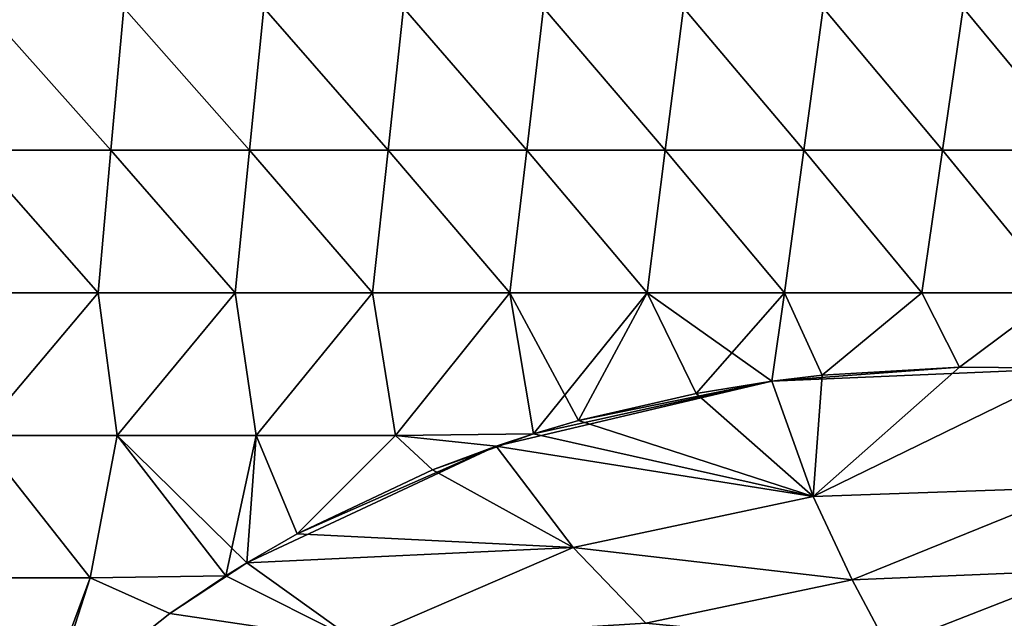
# Model space of a CAD drawing. Header units: millimetres. Extents: x -71 to 126, y -35 to 75.
# Tile 154 of 178: x 58 to 79, y -6 to 7. Entities that reach past the tile are written whole.
import ezdxf

# ---------------------------------------------------------------- set-up
doc = ezdxf.new("R2010")
doc.units = ezdxf.units.MM
doc.header["$LTSCALE"] = 52.536866
for name, color, linetype in [('14', 7, 'CONTINUOUS'), ('414', 7, 'CONTINUOUS'), ('419', 7, 'CONTINUOUS'), ('7', 7, 'CONTINUOUS')]:
    doc.layers.add(name, color=color, linetype=linetype)

msp = doc.modelspace()

# ---------------------------------------------------------------- linework, layer by layer
at = {"layer": '14', "linetype": 'Continuous'}
for points in [[(73.908, -0.745, -17.958), (74.972, -0.617, -17.898), (77.861, -0.447, -17.734), (73.908, -0.745, -17.958)], [(73.908, -0.745, -17.958), (77.861, -0.447, -17.734), (80.324, -0.471, -17.594), (73.908, -0.745, -17.958)], [(73.908, -0.745, -17.958), (80.324, -0.471, -17.594), (74.779, -3.175, -17.155), (73.908, -0.745, -17.958)], [(80.324, -0.471, -17.594), (80.416, -2.975, -16.799), (74.779, -3.175, -17.155), (80.324, -0.471, -17.594)], [(72.318, -1.002, -18.048), (73.908, -0.745, -17.958), (74.779, -3.175, -17.155), (72.318, -1.002, -18.048)], [(69.838, -1.576, -18.189), (72.318, -1.002, -18.048), (74.779, -3.175, -17.155), (69.838, -1.576, -18.189)], [(68.889, -1.856, -18.243), (69.838, -1.576, -18.189), (74.779, -3.175, -17.155), (68.889, -1.856, -18.243)], [(68.101, -2.115, -18.288), (68.889, -1.856, -18.243), (74.779, -3.175, -17.155), (68.101, -2.115, -18.288)], [(66.765, -2.615, -18.364), (68.101, -2.115, -18.288), (69.722, -4.252, -17.513), (66.765, -2.615, -18.364)], [(68.101, -2.115, -18.288), (74.779, -3.175, -17.155), (69.722, -4.252, -17.513), (68.101, -2.115, -18.288)], [(63.914, -3.963, -18.526), (66.765, -2.615, -18.364), (69.722, -4.252, -17.513), (63.914, -3.963, -18.526)], [(74.779, -3.175, -17.155), (80.416, -2.975, -16.799), (75.598, -4.927, -15.608), (74.779, -3.175, -17.155)], [(80.416, -2.975, -16.799), (80.489, -4.729, -15.249), (75.598, -4.927, -15.608), (80.416, -2.975, -16.799)], [(74.779, -3.175, -17.155), (75.598, -4.927, -15.608), (69.722, -4.252, -17.513), (74.779, -3.175, -17.155)], [(62.852, -4.575, -18.586), (63.914, -3.963, -18.526), (69.722, -4.252, -17.513), (62.852, -4.575, -18.586)], [(62.852, -4.575, -18.586), (69.722, -4.252, -17.513), (65.156, -6.22, -17.869), (62.852, -4.575, -18.586)], [(69.722, -4.252, -17.513), (71.259, -5.842, -16.011), (65.156, -6.22, -17.869), (69.722, -4.252, -17.513)], [(69.722, -4.252, -17.513), (75.598, -4.927, -15.608), (71.259, -5.842, -16.011), (69.722, -4.252, -17.513)], [(62.412, -4.847, -18.611), (62.852, -4.575, -18.586), (65.156, -6.22, -17.869), (62.412, -4.847, -18.611)], [(75.598, -4.927, -15.608), (80.489, -4.729, -15.249), (76.351, -6.339, -13.661), (75.598, -4.927, -15.608)], [(80.489, -4.729, -15.249), (80.557, -6.105, -13.318), (76.351, -6.339, -13.661), (80.489, -4.729, -15.249)], [(61.229, -5.638, -18.678), (62.412, -4.847, -18.611), (65.156, -6.22, -17.869), (61.229, -5.638, -18.678)], [(75.598, -4.927, -15.608), (76.351, -6.339, -13.661), (71.259, -5.842, -16.011), (75.598, -4.927, -15.608)], [(58.659, -7.685, -18.824), (61.229, -5.638, -18.678), (65.156, -6.22, -17.869), (58.659, -7.685, -18.824)]]:
    msp.add_3dface(points, dxfattribs=at)
at = {"layer": '414', "linetype": 'Continuous'}
for points in [[(57.074, 4.118, 18.914), (59.992, 4.118, 18.748), (57.318, 7.121, 18.9), (57.074, 4.118, 18.914)], [(57.318, 7.121, 18.9), (59.992, 4.118, 18.748), (60.264, 7.121, 18.733), (57.318, 7.121, 18.9)], [(59.992, 4.118, 18.748), (62.91, 4.118, 18.582), (60.264, 7.121, 18.733), (59.992, 4.118, 18.748)], [(60.264, 7.121, 18.733), (62.91, 4.118, 18.582), (63.209, 7.121, 18.566), (60.264, 7.121, 18.733)], [(62.91, 4.118, 18.582), (65.829, 4.118, 18.417), (63.209, 7.121, 18.566), (62.91, 4.118, 18.582)], [(63.209, 7.121, 18.566), (65.829, 4.118, 18.417), (66.155, 7.121, 18.398), (63.209, 7.121, 18.566)], [(65.829, 4.118, 18.417), (68.747, 4.118, 18.251), (66.155, 7.121, 18.398), (65.829, 4.118, 18.417)], [(66.155, 7.121, 18.398), (68.747, 4.118, 18.251), (69.1, 7.121, 18.231), (66.155, 7.121, 18.398)], [(68.747, 4.118, 18.251), (71.665, 4.118, 18.085), (69.1, 7.121, 18.231), (68.747, 4.118, 18.251)], [(69.1, 7.121, 18.231), (71.665, 4.118, 18.085), (72.046, 7.121, 18.064), (69.1, 7.121, 18.231)], [(71.665, 4.118, 18.085), (74.583, 4.118, 17.92), (72.046, 7.121, 18.064), (71.665, 4.118, 18.085)], [(72.046, 7.121, 18.064), (74.583, 4.118, 17.92), (74.991, 7.121, 17.896), (72.046, 7.121, 18.064)], [(74.583, 4.118, 17.92), (77.502, 4.118, 17.754), (74.991, 7.121, 17.896), (74.583, 4.118, 17.92)], [(74.991, 7.121, 17.896), (77.502, 4.118, 17.754), (77.936, 7.121, 17.729), (74.991, 7.121, 17.896)], [(77.502, 4.118, 17.754), (80.42, 4.118, 17.588), (77.936, 7.121, 17.729), (77.502, 4.118, 17.754)], [(77.936, 7.121, 17.729), (80.42, 4.118, 17.588), (80.882, 7.121, 17.562), (77.936, 7.121, 17.729)], [(56.829, 1.115, 18.928), (59.72, 1.115, 18.764), (57.074, 4.118, 18.914), (56.829, 1.115, 18.928)], [(57.074, 4.118, 18.914), (59.72, 1.115, 18.764), (59.992, 4.118, 18.748), (57.074, 4.118, 18.914)], [(59.72, 1.115, 18.764), (62.611, 1.115, 18.599), (59.992, 4.118, 18.748), (59.72, 1.115, 18.764)], [(59.992, 4.118, 18.748), (62.611, 1.115, 18.599), (62.91, 4.118, 18.582), (59.992, 4.118, 18.748)], [(62.611, 1.115, 18.599), (65.503, 1.115, 18.435), (62.91, 4.118, 18.582), (62.611, 1.115, 18.599)], [(62.91, 4.118, 18.582), (65.503, 1.115, 18.435), (65.829, 4.118, 18.417), (62.91, 4.118, 18.582)], [(65.503, 1.115, 18.435), (68.394, 1.115, 18.271), (65.829, 4.118, 18.417), (65.503, 1.115, 18.435)], [(65.829, 4.118, 18.417), (68.394, 1.115, 18.271), (68.747, 4.118, 18.251), (65.829, 4.118, 18.417)], [(68.394, 1.115, 18.271), (71.285, 1.115, 18.107), (68.747, 4.118, 18.251), (68.394, 1.115, 18.271)], [(68.747, 4.118, 18.251), (71.285, 1.115, 18.107), (71.665, 4.118, 18.085), (68.747, 4.118, 18.251)], [(71.285, 1.115, 18.107), (74.176, 1.115, 17.943), (71.665, 4.118, 18.085), (71.285, 1.115, 18.107)], [(71.665, 4.118, 18.085), (74.176, 1.115, 17.943), (74.583, 4.118, 17.92), (71.665, 4.118, 18.085)], [(74.176, 1.115, 17.943), (77.067, 1.115, 17.779), (74.583, 4.118, 17.92), (74.176, 1.115, 17.943)], [(74.583, 4.118, 17.92), (77.067, 1.115, 17.779), (77.502, 4.118, 17.754), (74.583, 4.118, 17.92)], [(77.067, 1.115, 17.779), (79.958, 1.115, 17.614), (77.502, 4.118, 17.754), (77.067, 1.115, 17.779)], [(77.502, 4.118, 17.754), (79.958, 1.115, 17.614), (80.42, 4.118, 17.588), (77.502, 4.118, 17.754)], [(56.829, 1.115, 18.928), (57.191, -1.888, 18.907), (59.72, 1.115, 18.764), (56.829, 1.115, 18.928)], [(57.191, -1.888, 18.907), (60.122, -1.888, 18.741), (59.72, 1.115, 18.764), (57.191, -1.888, 18.907)], [(59.72, 1.115, 18.764), (60.122, -1.888, 18.741), (62.611, 1.115, 18.599), (59.72, 1.115, 18.764)], [(60.122, -1.888, 18.741), (63.053, -1.888, 18.574), (62.611, 1.115, 18.599), (60.122, -1.888, 18.741)], [(62.611, 1.115, 18.599), (63.053, -1.888, 18.574), (65.503, 1.115, 18.435), (62.611, 1.115, 18.599)], [(63.053, -1.888, 18.574), (65.984, -1.888, 18.408), (65.503, 1.115, 18.435), (63.053, -1.888, 18.574)], [(65.503, 1.115, 18.435), (65.984, -1.888, 18.408), (68.394, 1.115, 18.271), (65.503, 1.115, 18.435)], [(65.984, -1.888, 18.408), (68.889, -1.856, 18.243), (68.394, 1.115, 18.271), (65.984, -1.888, 18.408)], [(68.889, -1.856, 18.243), (69.838, -1.576, 18.189), (68.394, 1.115, 18.271), (68.889, -1.856, 18.243)], [(68.394, 1.115, 18.271), (69.838, -1.576, 18.189), (71.285, 1.115, 18.107), (68.394, 1.115, 18.271)], [(69.838, -1.576, 18.189), (72.318, -1.002, 18.048), (71.285, 1.115, 18.107), (69.838, -1.576, 18.189)], [(72.318, -1.002, 18.048), (73.908, -0.745, 17.958), (71.285, 1.115, 18.107), (72.318, -1.002, 18.048)], [(71.285, 1.115, 18.107), (73.908, -0.745, 17.958), (74.176, 1.115, 17.943), (71.285, 1.115, 18.107)], [(73.908, -0.745, 17.958), (74.972, -0.617, 17.898), (74.176, 1.115, 17.943), (73.908, -0.745, 17.958)], [(74.176, 1.115, 17.943), (74.972, -0.617, 17.898), (77.067, 1.115, 17.779), (74.176, 1.115, 17.943)], [(74.972, -0.617, 17.898), (77.861, -0.447, 17.734), (77.067, 1.115, 17.779), (74.972, -0.617, 17.898)], [(77.067, 1.115, 17.779), (77.861, -0.447, 17.734), (79.958, 1.115, 17.614), (77.067, 1.115, 17.779)], [(77.861, -0.447, 17.734), (80.324, -0.471, 17.594), (79.958, 1.115, 17.614), (77.861, -0.447, 17.734)], [(68.889, -1.856, 18.243), (65.984, -1.888, 18.408), (68.101, -2.115, 18.288), (68.889, -1.856, 18.243)], [(57.191, -1.888, 18.907), (56.678, -4.891, 18.936), (59.553, -4.891, 18.773), (57.191, -1.888, 18.907)], [(60.122, -1.888, 18.741), (57.191, -1.888, 18.907), (59.553, -4.891, 18.773), (60.122, -1.888, 18.741)], [(60.122, -1.888, 18.741), (59.553, -4.891, 18.773), (62.412, -4.847, 18.611), (60.122, -1.888, 18.741)], [(63.053, -1.888, 18.574), (60.122, -1.888, 18.741), (62.852, -4.575, 18.586), (63.053, -1.888, 18.574)], [(60.122, -1.888, 18.741), (62.412, -4.847, 18.611), (62.852, -4.575, 18.586), (60.122, -1.888, 18.741)], [(63.053, -1.888, 18.574), (62.852, -4.575, 18.586), (63.914, -3.963, 18.526), (63.053, -1.888, 18.574)], [(65.984, -1.888, 18.408), (63.053, -1.888, 18.574), (63.914, -3.963, 18.526), (65.984, -1.888, 18.408)], [(66.765, -2.615, 18.364), (65.984, -1.888, 18.408), (63.914, -3.963, 18.526), (66.765, -2.615, 18.364)], [(68.101, -2.115, 18.288), (65.984, -1.888, 18.408), (66.765, -2.615, 18.364), (68.101, -2.115, 18.288)], [(55.686, -7.894, 18.993), (58.446, -7.877, 18.836), (56.678, -4.891, 18.936), (55.686, -7.894, 18.993)], [(58.446, -7.877, 18.836), (58.659, -7.685, 18.824), (56.678, -4.891, 18.936), (58.446, -7.877, 18.836)], [(56.678, -4.891, 18.936), (58.659, -7.685, 18.824), (59.553, -4.891, 18.773), (56.678, -4.891, 18.936)], [(59.553, -4.891, 18.773), (58.659, -7.685, 18.824), (61.229, -5.638, 18.678), (59.553, -4.891, 18.773)], [(62.412, -4.847, 18.611), (59.553, -4.891, 18.773), (61.229, -5.638, 18.678), (62.412, -4.847, 18.611)]]:
    msp.add_3dface(points, dxfattribs=at)
at = {"layer": '419', "linetype": 'Continuous'}
for points in [[(74.972, -0.617, 17.898), (73.908, -0.745, 17.958), (74.779, -3.175, 17.155), (74.972, -0.617, 17.898)], [(80.324, -0.471, 17.594), (77.861, -0.447, 17.734), (74.779, -3.175, 17.155), (80.324, -0.471, 17.594)], [(77.861, -0.447, 17.734), (74.972, -0.617, 17.898), (74.779, -3.175, 17.155), (77.861, -0.447, 17.734)], [(80.416, -2.975, 16.799), (80.324, -0.471, 17.594), (74.779, -3.175, 17.155), (80.416, -2.975, 16.799)], [(73.908, -0.745, 17.958), (68.889, -1.856, 18.243), (68.101, -2.115, 18.288), (73.908, -0.745, 17.958)], [(73.908, -0.745, 17.958), (68.101, -2.115, 18.288), (74.779, -3.175, 17.155), (73.908, -0.745, 17.958)], [(73.908, -0.745, 17.958), (69.838, -1.576, 18.189), (68.889, -1.856, 18.243), (73.908, -0.745, 17.958)], [(73.908, -0.745, 17.958), (72.318, -1.002, 18.048), (69.838, -1.576, 18.189), (73.908, -0.745, 17.958)], [(62.852, -4.575, 18.586), (68.101, -2.115, 18.288), (63.914, -3.963, 18.526), (62.852, -4.575, 18.586)], [(68.101, -2.115, 18.288), (62.852, -4.575, 18.586), (69.722, -4.252, 17.513), (68.101, -2.115, 18.288)], [(68.101, -2.115, 18.288), (66.765, -2.615, 18.364), (63.914, -3.963, 18.526), (68.101, -2.115, 18.288)], [(74.779, -3.175, 17.155), (68.101, -2.115, 18.288), (69.722, -4.252, 17.513), (74.779, -3.175, 17.155)], [(75.598, -4.927, 15.608), (80.416, -2.975, 16.799), (74.779, -3.175, 17.155), (75.598, -4.927, 15.608)], [(80.489, -4.729, 15.249), (80.416, -2.975, 16.799), (75.598, -4.927, 15.608), (80.489, -4.729, 15.249)], [(75.598, -4.927, 15.608), (74.779, -3.175, 17.155), (69.722, -4.252, 17.513), (75.598, -4.927, 15.608)], [(69.722, -4.252, 17.513), (62.852, -4.575, 18.586), (65.156, -6.22, 17.869), (69.722, -4.252, 17.513)], [(71.259, -5.842, 16.011), (69.722, -4.252, 17.513), (65.156, -6.22, 17.869), (71.259, -5.842, 16.011)], [(71.259, -5.842, 16.011), (75.598, -4.927, 15.608), (69.722, -4.252, 17.513), (71.259, -5.842, 16.011)], [(62.412, -4.847, 18.611), (61.229, -5.638, 18.678), (62.852, -4.575, 18.586), (62.412, -4.847, 18.611)], [(62.852, -4.575, 18.586), (61.229, -5.638, 18.678), (65.156, -6.22, 17.869), (62.852, -4.575, 18.586)], [(76.351, -6.339, 13.661), (80.489, -4.729, 15.249), (75.598, -4.927, 15.608), (76.351, -6.339, 13.661)], [(80.557, -6.105, 13.318), (80.489, -4.729, 15.249), (76.351, -6.339, 13.661), (80.557, -6.105, 13.318)], [(76.351, -6.339, 13.661), (75.598, -4.927, 15.608), (71.259, -5.842, 16.011), (76.351, -6.339, 13.661)], [(61.229, -5.638, 18.678), (58.659, -7.685, 18.824), (65.156, -6.22, 17.869), (61.229, -5.638, 18.678)]]:
    msp.add_3dface(points, dxfattribs=at)
at = {"layer": '7', "linetype": 'Continuous'}
for points in [[(57.074, 4.118, -18.914), (57.318, 7.121, -18.9), (59.992, 4.118, -18.748), (57.074, 4.118, -18.914)], [(57.318, 7.121, -18.9), (60.264, 7.121, -18.733), (59.992, 4.118, -18.748), (57.318, 7.121, -18.9)], [(59.992, 4.118, -18.748), (60.264, 7.121, -18.733), (62.91, 4.118, -18.582), (59.992, 4.118, -18.748)], [(60.264, 7.121, -18.733), (63.209, 7.121, -18.566), (62.91, 4.118, -18.582), (60.264, 7.121, -18.733)], [(62.91, 4.118, -18.582), (63.209, 7.121, -18.566), (65.829, 4.118, -18.417), (62.91, 4.118, -18.582)], [(63.209, 7.121, -18.566), (66.155, 7.121, -18.398), (65.829, 4.118, -18.417), (63.209, 7.121, -18.566)], [(65.829, 4.118, -18.417), (66.155, 7.121, -18.398), (68.747, 4.118, -18.251), (65.829, 4.118, -18.417)], [(66.155, 7.121, -18.398), (69.1, 7.121, -18.231), (68.747, 4.118, -18.251), (66.155, 7.121, -18.398)], [(68.747, 4.118, -18.251), (69.1, 7.121, -18.231), (71.665, 4.118, -18.085), (68.747, 4.118, -18.251)], [(69.1, 7.121, -18.231), (72.046, 7.121, -18.064), (71.665, 4.118, -18.085), (69.1, 7.121, -18.231)], [(71.665, 4.118, -18.085), (72.046, 7.121, -18.064), (74.583, 4.118, -17.92), (71.665, 4.118, -18.085)], [(72.046, 7.121, -18.064), (74.991, 7.121, -17.896), (74.583, 4.118, -17.92), (72.046, 7.121, -18.064)], [(74.583, 4.118, -17.92), (74.991, 7.121, -17.896), (77.502, 4.118, -17.754), (74.583, 4.118, -17.92)], [(74.991, 7.121, -17.896), (77.936, 7.121, -17.729), (77.502, 4.118, -17.754), (74.991, 7.121, -17.896)], [(77.502, 4.118, -17.754), (77.936, 7.121, -17.729), (80.42, 4.118, -17.588), (77.502, 4.118, -17.754)], [(77.936, 7.121, -17.729), (80.882, 7.121, -17.562), (80.42, 4.118, -17.588), (77.936, 7.121, -17.729)], [(59.72, 1.115, -18.764), (56.829, 1.115, -18.928), (57.074, 4.118, -18.914), (59.72, 1.115, -18.764)], [(59.72, 1.115, -18.764), (57.074, 4.118, -18.914), (59.992, 4.118, -18.748), (59.72, 1.115, -18.764)], [(62.611, 1.115, -18.599), (59.72, 1.115, -18.764), (59.992, 4.118, -18.748), (62.611, 1.115, -18.599)], [(62.611, 1.115, -18.599), (59.992, 4.118, -18.748), (62.91, 4.118, -18.582), (62.611, 1.115, -18.599)], [(65.503, 1.115, -18.435), (62.611, 1.115, -18.599), (62.91, 4.118, -18.582), (65.503, 1.115, -18.435)], [(65.503, 1.115, -18.435), (62.91, 4.118, -18.582), (65.829, 4.118, -18.417), (65.503, 1.115, -18.435)], [(68.394, 1.115, -18.271), (65.503, 1.115, -18.435), (65.829, 4.118, -18.417), (68.394, 1.115, -18.271)], [(68.394, 1.115, -18.271), (65.829, 4.118, -18.417), (68.747, 4.118, -18.251), (68.394, 1.115, -18.271)], [(71.285, 1.115, -18.107), (68.394, 1.115, -18.271), (68.747, 4.118, -18.251), (71.285, 1.115, -18.107)], [(71.285, 1.115, -18.107), (68.747, 4.118, -18.251), (71.665, 4.118, -18.085), (71.285, 1.115, -18.107)], [(74.176, 1.115, -17.943), (71.285, 1.115, -18.107), (71.665, 4.118, -18.085), (74.176, 1.115, -17.943)], [(74.176, 1.115, -17.943), (71.665, 4.118, -18.085), (74.583, 4.118, -17.92), (74.176, 1.115, -17.943)], [(77.067, 1.115, -17.779), (74.176, 1.115, -17.943), (74.583, 4.118, -17.92), (77.067, 1.115, -17.779)], [(77.067, 1.115, -17.779), (74.583, 4.118, -17.92), (77.502, 4.118, -17.754), (77.067, 1.115, -17.779)], [(79.958, 1.115, -17.614), (77.067, 1.115, -17.779), (77.502, 4.118, -17.754), (79.958, 1.115, -17.614)], [(79.958, 1.115, -17.614), (77.502, 4.118, -17.754), (80.42, 4.118, -17.588), (79.958, 1.115, -17.614)], [(56.829, 1.115, -18.928), (59.72, 1.115, -18.764), (57.191, -1.888, -18.907), (56.829, 1.115, -18.928)], [(57.191, -1.888, -18.907), (59.72, 1.115, -18.764), (60.122, -1.888, -18.741), (57.191, -1.888, -18.907)], [(59.72, 1.115, -18.764), (62.611, 1.115, -18.599), (60.122, -1.888, -18.741), (59.72, 1.115, -18.764)], [(60.122, -1.888, -18.741), (62.611, 1.115, -18.599), (63.053, -1.888, -18.574), (60.122, -1.888, -18.741)], [(62.611, 1.115, -18.599), (65.503, 1.115, -18.435), (63.053, -1.888, -18.574), (62.611, 1.115, -18.599)], [(63.053, -1.888, -18.574), (65.503, 1.115, -18.435), (65.984, -1.888, -18.408), (63.053, -1.888, -18.574)], [(65.503, 1.115, -18.435), (68.394, 1.115, -18.271), (65.984, -1.888, -18.408), (65.503, 1.115, -18.435)], [(65.984, -1.888, -18.408), (68.394, 1.115, -18.271), (68.889, -1.856, -18.243), (65.984, -1.888, -18.408)], [(68.394, 1.115, -18.271), (71.285, 1.115, -18.107), (68.889, -1.856, -18.243), (68.394, 1.115, -18.271)], [(68.889, -1.856, -18.243), (71.285, 1.115, -18.107), (69.838, -1.576, -18.189), (68.889, -1.856, -18.243)], [(69.838, -1.576, -18.189), (71.285, 1.115, -18.107), (72.318, -1.002, -18.048), (69.838, -1.576, -18.189)], [(71.285, 1.115, -18.107), (74.176, 1.115, -17.943), (72.318, -1.002, -18.048), (71.285, 1.115, -18.107)], [(72.318, -1.002, -18.048), (74.176, 1.115, -17.943), (73.908, -0.745, -17.958), (72.318, -1.002, -18.048)], [(73.908, -0.745, -17.958), (74.176, 1.115, -17.943), (74.972, -0.617, -17.898), (73.908, -0.745, -17.958)], [(74.176, 1.115, -17.943), (77.067, 1.115, -17.779), (74.972, -0.617, -17.898), (74.176, 1.115, -17.943)], [(74.972, -0.617, -17.898), (77.067, 1.115, -17.779), (77.861, -0.447, -17.734), (74.972, -0.617, -17.898)], [(77.067, 1.115, -17.779), (79.958, 1.115, -17.614), (77.861, -0.447, -17.734), (77.067, 1.115, -17.779)], [(77.861, -0.447, -17.734), (79.958, 1.115, -17.614), (80.324, -0.471, -17.594), (77.861, -0.447, -17.734)], [(65.984, -1.888, -18.408), (68.889, -1.856, -18.243), (66.765, -2.615, -18.364), (65.984, -1.888, -18.408)], [(66.765, -2.615, -18.364), (68.889, -1.856, -18.243), (68.101, -2.115, -18.288), (66.765, -2.615, -18.364)], [(57.191, -1.888, -18.907), (59.553, -4.891, -18.773), (56.678, -4.891, -18.936), (57.191, -1.888, -18.907)], [(57.191, -1.888, -18.907), (60.122, -1.888, -18.741), (59.553, -4.891, -18.773), (57.191, -1.888, -18.907)], [(60.122, -1.888, -18.741), (62.412, -4.847, -18.611), (59.553, -4.891, -18.773), (60.122, -1.888, -18.741)], [(60.122, -1.888, -18.741), (63.053, -1.888, -18.574), (62.412, -4.847, -18.611), (60.122, -1.888, -18.741)], [(62.412, -4.847, -18.611), (63.053, -1.888, -18.574), (62.852, -4.575, -18.586), (62.412, -4.847, -18.611)], [(62.852, -4.575, -18.586), (63.053, -1.888, -18.574), (63.914, -3.963, -18.526), (62.852, -4.575, -18.586)], [(63.053, -1.888, -18.574), (65.984, -1.888, -18.408), (63.914, -3.963, -18.526), (63.053, -1.888, -18.574)], [(63.914, -3.963, -18.526), (65.984, -1.888, -18.408), (66.765, -2.615, -18.364), (63.914, -3.963, -18.526)], [(58.446, -7.877, -18.836), (55.686, -7.894, -18.993), (56.678, -4.891, -18.936), (58.446, -7.877, -18.836)], [(59.553, -4.891, -18.773), (58.446, -7.877, -18.836), (56.678, -4.891, -18.936), (59.553, -4.891, -18.773)], [(58.659, -7.685, -18.824), (58.446, -7.877, -18.836), (59.553, -4.891, -18.773), (58.659, -7.685, -18.824)], [(61.229, -5.638, -18.678), (58.659, -7.685, -18.824), (59.553, -4.891, -18.773), (61.229, -5.638, -18.678)], [(62.412, -4.847, -18.611), (61.229, -5.638, -18.678), (59.553, -4.891, -18.773), (62.412, -4.847, -18.611)]]:
    msp.add_3dface(points, dxfattribs=at)

doc.saveas('drawing.dxf')
